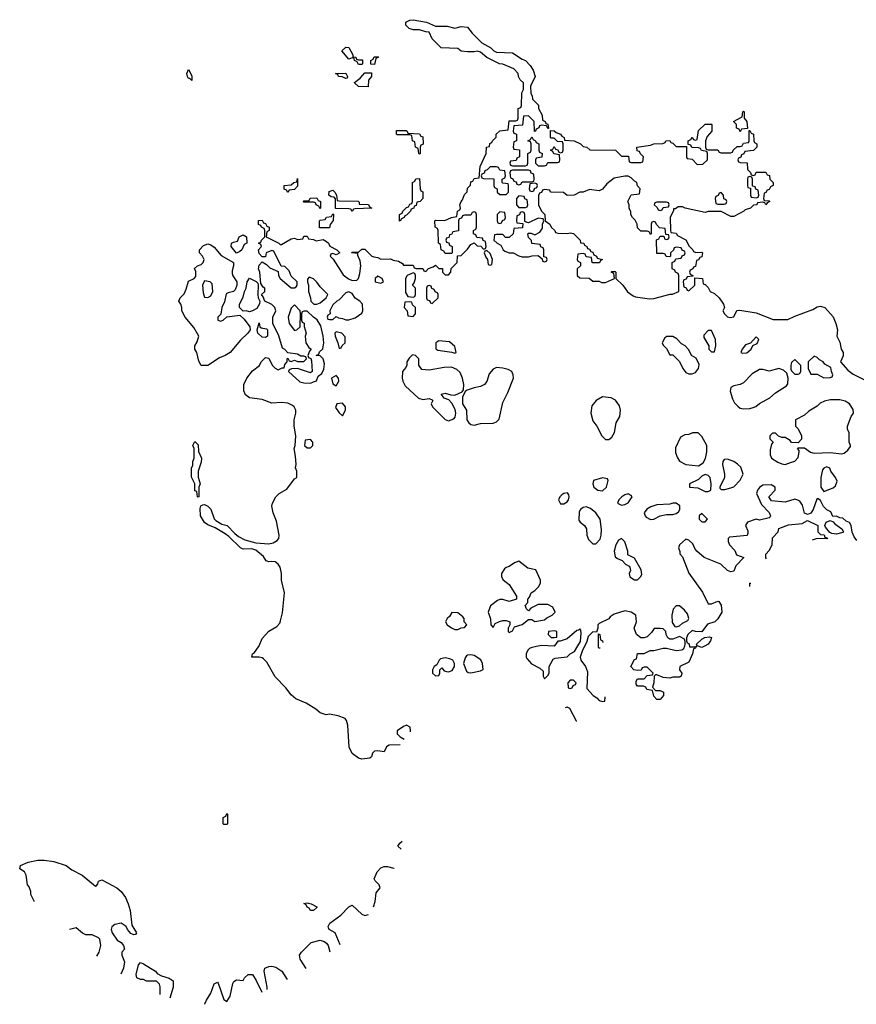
# Model space of a CAD drawing. Header units: inches. Extents: x 1980008 to 2252673, y 74414 to 260562.
# Tile 34 of 228: x 2113518 to 2118733, y 97764 to 103905. Entities that reach past the tile are written whole.
import ezdxf

# ---------------------------------------------------------------- set-up
doc = ezdxf.new("R2010")
doc.units = ezdxf.units.IN
doc.header["$MEASUREMENT"] = 0
doc.layers.add('C1019', color=7, linetype='Continuous')
doc.layers.add('C1110', color=7, linetype='Continuous')

msp = doc.modelspace()

# ---------------------------------------------------------------- linework, layer by layer
at = {"layer": 'C1019', "color": 5, "elevation": 20}
for points in [[(2115888.8, 99382.8), (2115820.7, 99379.3), (2115804.7, 99370), (2115790, 99338), (2115750, 99344), (2115730, 99342), (2115718, 99330), (2115710, 99308), (2115699.9, 99300.1), (2115650, 99292), (2115630, 99298.4), (2115590, 99328), (2115572.7, 99367.3), (2115564.1, 99504.1), (2115554.5, 99534.5), (2115546.2, 99546.2), (2115503.1, 99563.1), (2115450, 99572.7), (2115428, 99570), (2115390, 99582), (2115363.9, 99603.9), (2115302.8, 99642.8), (2115239.3, 99670), (2115210, 99693.2), (2115177.2, 99737.2), (2115110, 99806), (2115058, 99898), (2115038.4, 99918.4), (2115030, 99925.2), (2115010, 99929.3), (2114966, 99930), (2114969, 99950), (2114982, 99958), (2115007.3, 99992.7), (2115010.4, 100000)], [(2116760.8, 100000), (2116710, 99989), (2116696, 99984), (2116686.4, 99973.6), (2116674.8, 99950), (2116674.8, 99930), (2116679.8, 99919.8), (2116707.5, 99887.5), (2116759.8, 99859.8), (2116782, 99842), (2116782, 99810), (2116790, 99794), (2116810, 99814), (2116818, 99830), (2116818, 99870), (2116843.1, 99916.9), (2116856.4, 99923.6), (2116930, 99931.3), (2116949.3, 99950.7), (2116975.5, 99964.5), (2116997.3, 100000)], [(2116851.5, 100000), (2116850, 99998), (2116810, 100000)], [(2117040.6, 100000), (2117026.8, 99973.2), (2117011, 99930), (2117016, 99910), (2117046, 99870), (2117056.9, 99836.9), (2117052.7, 99732.7), (2117092, 99690), (2117114.8, 99674.8), (2117130, 99658), (2117150, 99652), (2117166, 99654), (2117167.6, 99682.7)], [(2117136.3, 99986), (2117130, 99986), (2117126, 99990), (2117126, 100000)], [(2117692.8, 100000), (2117694, 99994), (2117727.3, 99992.7), (2117738, 99998), (2117730, 99986), (2117718, 99982), (2117712, 99950), (2117690, 99898), (2117634, 99870), (2117632, 99850), (2117644.7, 99830), (2117642, 99810), (2117630, 99804), (2117590, 99804), (2117570, 99799), (2117530, 99802), (2117490, 99818), (2117482, 99818), (2117474, 99810), (2117472, 99770), (2117462, 99742), (2117482, 99722), (2117510, 99722), (2117531.6, 99711.6), (2117531.3, 99690), (2117510, 99666), (2117490, 99666), (2117470, 99686), (2117462, 99722), (2117428.4, 99728.4), (2117422, 99742), (2117407.3, 99747.3), (2117370, 99748), (2117360.4, 99760.4), (2117360.4, 99779.6), (2117370, 99794), (2117410, 99794), (2117430, 99814), (2117462, 99818), (2117466, 99830), (2117430, 99866), (2117410, 99866), (2117398, 99862), (2117392.7, 99847.3), (2117370, 99846), (2117346, 99850), (2117328, 99870), (2117350, 99914), (2117362, 99918), (2117368.4, 99951.6), (2117410, 99952), (2117448.9, 99971.2), (2117471.6, 99971.6), (2117530, 99986), (2117550, 99986), (2117610, 99970.8), (2117644.7, 99975.3), (2117657.2, 99982.8), (2117664.3, 100000)], [(2117791.4, 100000), (2117770, 99989.2), (2117741.4, 100000)], [(2116930, 99618), (2116919.2, 99612.6)], [(2116987.8, 99527.9), (2116988, 99530), (2116948.4, 99608.4), (2116930, 99618)], [(2115930, 99504), (2115910, 99497.2), (2115871.3, 99470), (2115871.3, 99450), (2115890, 99431.3), (2115914.5, 99416.9)], [(2115953.2, 99463.2), (2115954, 99470), (2115952.5, 99492.5), (2115930, 99504)], [(2115895, 98732.2), (2115875.3, 98750), (2115888, 98770), (2115902.1, 98780.8)], [(2113607.5, 98404.4), (2113607.3, 98407.3), (2113588.4, 98448.4), (2113587.3, 98467.3), (2113576.4, 98496.4), (2113566, 98510), (2113558, 98570), (2113548, 98590), (2113518, 98610), (2113524, 98630), (2113570, 98650.3), (2113630, 98662.6), (2113670, 98663.7), (2113730, 98655.3), (2113807.3, 98630), (2113843.7, 98603.7), (2113907.7, 98570), (2113990, 98501)], [(2115724.4, 98371.5), (2115734.6, 98405.4), (2115740.4, 98459.6), (2115766, 98490), (2115758, 98510), (2115733.2, 98533.2), (2115727.2, 98547.2), (2115745.4, 98590), (2115770, 98614.9), (2115790, 98624), (2115810, 98624), (2115850, 98613.4), (2115852, 98613.7)], [(2113990, 98501), (2113997.2, 98502.8), (2114005.2, 98514.8), (2114010, 98531.3), (2114030, 98540.4), (2114123, 98490), (2114150, 98468), (2114177, 98430), (2114194.4, 98390), (2114207.3, 98350), (2114218, 98258), (2114246, 98210), (2114239.8, 98200.2), (2114230, 98197.2), (2114210, 98206), (2114189.3, 98230), (2114182, 98250), (2114150, 98269.3), (2114110, 98260.9), (2114093, 98247), (2114087.3, 98230), (2114094, 98210), (2114124.9, 98164.9), (2114151, 98150), (2114166, 98130), (2114171.1, 98108.8), (2114154, 98090), (2114154, 98070), (2114171.3, 98030), (2114166, 97990), (2114148.2, 97952.4)], [(2115514.9, 98134.8), (2115484, 98210), (2115448, 98230), (2115442, 98242), (2115441.2, 98250), (2115452.3, 98270), (2115519.8, 98320.2), (2115570, 98372.2), (2115590, 98382), (2115650, 98326), (2115670, 98318), (2115691.8, 98324.6)], [(2113999.8, 98064.7), (2114014, 98090), (2114024, 98130), (2114018, 98170), (2114010, 98178), (2113970, 98198), (2113930, 98198), (2113910, 98208), (2113870, 98242), (2113828.7, 98231)], [(2115303, 97988.4), (2115265.6, 98045.6), (2115261.2, 98070), (2115274, 98090), (2115335.3, 98150), (2115390, 98164), (2115416.3, 98156.3), (2115430, 98144.7), (2115441, 98130), (2115451.9, 98090.4)], [(2114392.9, 97824.4), (2114392.9, 97872.9), (2114388.9, 97888.8), (2114370, 97908), (2114308.7, 97908.7), (2114290, 97918), (2114270, 97918), (2114248, 97930), (2114244, 97950), (2114259, 98010), (2114270, 98024.7), (2114290, 98017.3), (2114334, 97990), (2114364, 97970), (2114375.2, 97955.2), (2114401.6, 97941.6), (2114450, 97928), (2114475.5, 97910), (2114474, 97870), (2114454.9, 97803)], [(2114672.4, 97764.1), (2114672.9, 97767.1), (2114682, 97790), (2114710, 97834), (2114730, 97892), (2114750, 97902), (2114756, 97896), (2114790, 97794), (2114810, 97782), (2114830, 97814), (2114846, 97894), (2114853.6, 97906.4), (2114870, 97916), (2114910, 97912), (2114919, 97930), (2114942, 97950), (2114970, 97950.4), (2114992.8, 97912.8), (2115026.4, 97839.9)], [(2115061.5, 97856), (2115061.2, 97870), (2115041.2, 97970), (2115045.2, 97990), (2115070, 98000.7), (2115090, 98001), (2115115.3, 97995.3), (2115151.3, 97970), (2115185.6, 97918.1)]]:
    msp.add_lwpolyline(points, dxfattribs=at)
for points in [[(2116170, 99924), (2116141, 99919), (2116132, 99910), (2116118, 99882), (2116102, 99870), (2116092, 99850), (2116092, 99830), (2116110, 99812), (2116130, 99814), (2116138, 99830), (2116138, 99850), (2116150, 99862), (2116164.7, 99844.7), (2116179.6, 99839.6), (2116190, 99838), (2116213.2, 99846.8), (2116228.9, 99871.2), (2116229, 99890), (2116218, 99910), (2116199.3, 99919.3)], [(2116330, 99944), (2116310, 99942), (2116303.5, 99936.5), (2116295.3, 99924.7), (2116284.7, 99890), (2116302.5, 99842.5), (2116314, 99834), (2116330, 99830.7), (2116390, 99844.7), (2116408, 99852), (2116404, 99890), (2116392.9, 99912.9), (2116350, 99939)], [(2116970, 99786), (2116950, 99786), (2116934, 99770), (2116938, 99738), (2116950, 99734), (2116962, 99738), (2116967.3, 99752.7), (2116982, 99758), (2116986, 99770)], [(2114790, 98886), (2114786, 98890), (2114786, 98930), (2114802, 98938), (2114810, 98954), (2114814, 98950), (2114814, 98890), (2114810, 98886)], [(2115330, 98349), (2115323.1, 98363.1), (2115309.2, 98370), (2115304, 98384), (2115290, 98392), (2115310, 98396), (2115334, 98390), (2115370, 98371.3), (2115370, 98368), (2115350, 98349)]]:
    msp.add_lwpolyline(points, close=True, dxfattribs=at)
at = {"layer": 'C1110', "color": 5, "elevation": 20}
for points in [[(2115010.4, 100000), (2115030, 100046), (2115070, 100090.6), (2115120.2, 100119.8), (2115138.9, 100141.1), (2115144.5, 100155.5), (2115155.5, 100204.5), (2115169.4, 100330), (2115149.4, 100409.4), (2115149.3, 100450.7), (2115142.7, 100490), (2115129.6, 100509.6), (2115110, 100522.7), (2115090, 100526.6), (2115070, 100522.9), (2115054, 100530), (2115036.9, 100556.9), (2114990, 100597.2), (2114964.1, 100604.1), (2114910, 100602.9), (2114894, 100610), (2114821.2, 100681.2), (2114798, 100698), (2114736.4, 100736.4), (2114690, 100755.3), (2114670, 100769.2), (2114646, 100810), (2114644, 100856), (2114648, 100872), (2114660.4, 100879.6), (2114670, 100882), (2114690, 100871.3), (2114710, 100851.3), (2114731, 100791), (2114741, 100781), (2114778.8, 100758.8), (2114810.8, 100750), (2114859.8, 100699.8), (2114882, 100682), (2114921.1, 100661.1), (2114990, 100642.8), (2115070, 100636.3), (2115097.5, 100642.5), (2115123.7, 100656.3), (2115134, 100670), (2115136, 100690), (2115118, 100778), (2115097.2, 100830), (2115089.5, 100870), (2115094, 100890), (2115115.3, 100930), (2115135.3, 100950), (2115182.9, 100977.1), (2115230, 101042), (2115246, 101050), (2115246, 101090), (2115238, 101110), (2115242, 101130), (2115238, 101182), (2115229.5, 101230), (2115235.3, 101250), (2115239, 101310), (2115229.6, 101370), (2115229.6, 101409.6), (2115239.3, 101450), (2115239.3, 101470), (2115229.6, 101489.6), (2115219.1, 101499.1), (2115190, 101512.7), (2115150, 101518), (2115090, 101512.3), (2115030, 101535.1), (2114950, 101547), (2114925.8, 101565.8), (2114916, 101590), (2114916, 101630), (2114933.2, 101670), (2114970, 101714.8), (2115012.7, 101747.3), (2115024, 101770), (2115050, 101798), (2115070, 101794), (2115092, 101750), (2115110, 101732), (2115130, 101722), (2115154, 101734), (2115166, 101734), (2115170, 101754), (2115186, 101770), (2115186, 101790), (2115190, 101794), (2115198, 101778), (2115210, 101774), (2115230, 101782), (2115250, 101774), (2115290, 101774), (2115306, 101790), (2115302, 101802), (2115290, 101806), (2115270, 101806), (2115250, 101818), (2115190, 101826), (2115170, 101848), (2115155.3, 101855.3), (2115132.5, 101932.5), (2115095.3, 102010), (2115095.3, 102050), (2115115.3, 102090), (2115108.7, 102110), (2115090, 102128.7), (2115046, 102150), (2115036.4, 102176.4), (2115026, 102190), (2115046, 102210), (2115046, 102230), (2115036.4, 102236.4), (2115020.4, 102260.4), (2115015.3, 102330), (2115006, 102350), (2115010, 102374), (2115030, 102394), (2115056.9, 102376.9), (2115076.9, 102356.9), (2115130, 102334), (2115132, 102310), (2115142, 102290), (2115210, 102232), (2115230, 102232), (2115240.4, 102239.6), (2115248, 102250), (2115248, 102270), (2115210, 102306), (2115198, 102338), (2115170, 102366), (2115147.3, 102367.3), (2115102, 102462), (2115090, 102466), (2115054, 102450), (2115050, 102426), (2115030, 102426), (2115010, 102446), (2115006, 102470), (2115026, 102490), (2115022, 102502), (2115006, 102510), (2115022, 102518), (2115026, 102530), (2115046, 102550), (2115046, 102590), (2115042, 102602), (2115026, 102610), (2115022, 102622), (2115007.3, 102627.3), (2115007.3, 102652.7), (2115030, 102654), (2115038, 102638), (2115050, 102634), (2115058, 102618), (2115074, 102610), (2115074, 102590), (2115058, 102582), (2115054, 102550), (2115134, 102510), (2115142, 102502), (2115150, 102502), (2115210, 102538), (2115230, 102542), (2115250, 102534), (2115282, 102538), (2115290, 102554), (2115310, 102554), (2115318, 102538), (2115350, 102534), (2115365.4, 102525.4), (2115410, 102534), (2115430, 102522), (2115442, 102510), (2115451.3, 102491.3), (2115494, 102470), (2115514, 102450), (2115490, 102438), (2115470, 102446), (2115458, 102442), (2115454, 102430), (2115472, 102412), (2115534.4, 102314.4), (2115567.5, 102287.5), (2115590, 102278), (2115619, 102281), (2115629, 102291), (2115638, 102322), (2115644, 102370), (2115640.4, 102400.4), (2115626, 102434), (2115626, 102446), (2115586, 102450), (2115590, 102454), (2115630, 102454), (2115650, 102474), (2115670, 102474), (2115714, 102430), (2115725.4, 102425.4), (2115750, 102422), (2115770, 102412), (2115830, 102414), (2115845.4, 102405.4), (2115879.6, 102399.6), (2115903.6, 102383.6), (2115910, 102374), (2115970, 102374), (2115978, 102358), (2115990, 102354), (2116030, 102354), (2116038, 102338), (2116050, 102334), (2116067.3, 102352.7), (2116096.4, 102363.6), (2116110, 102374), (2116130, 102354), (2116152.7, 102352.7), (2116154, 102330), (2116170, 102314), (2116190, 102314), (2116206, 102330), (2116207.3, 102352.7), (2116246, 102390), (2116247.3, 102432.7), (2116270, 102434), (2116310, 102474), (2116330, 102502), (2116350, 102514), (2116370, 102494), (2116392.7, 102492.7), (2116410, 102474), (2116422, 102478), (2116426, 102490), (2116422, 102522), (2116407.3, 102527.3), (2116402, 102542), (2116367.3, 102547.3), (2116362, 102562), (2116346, 102570), (2116346, 102590), (2116362, 102598), (2116366, 102610), (2116366, 102690), (2116362, 102702), (2116350, 102706), (2116338, 102702), (2116330, 102686), (2116290, 102686), (2116278, 102682), (2116272.7, 102667.3), (2116258, 102662), (2116254, 102650), (2116252.7, 102587.3), (2116218, 102582), (2116210, 102566), (2116198, 102562), (2116192.7, 102547.3), (2116178, 102542), (2116174, 102530), (2116178, 102518), (2116192.7, 102512.7), (2116198, 102498), (2116214, 102490), (2116214, 102450), (2116210, 102446), (2116170, 102446), (2116162, 102462), (2116146, 102470), (2116142, 102502), (2116128, 102510), (2116126, 102590), (2116122, 102602), (2116108, 102610), (2116106, 102650), (2116110, 102654), (2116167.3, 102652.7), (2116210, 102672), (2116242, 102678), (2116248, 102710), (2116262, 102718), (2116266, 102730), (2116262, 102750), (2116269, 102770), (2116279, 102781), (2116290, 102814), (2116308, 102832), (2116310, 102854), (2116327.3, 102872.7), (2116330, 102894), (2116342, 102898), (2116350, 102914), (2116382, 102918), (2116389, 102990), (2116426, 103070), (2116428, 103110), (2116446, 103114), (2116448.4, 103131.6), (2116462, 103138), (2116466, 103150), (2116487.3, 103172.7), (2116488, 103190), (2116510, 103212), (2116562, 103218), (2116570, 103274), (2116610, 103274), (2116622, 103278), (2116626, 103290), (2116626, 103350), (2116642, 103358), (2116646, 103370), (2116648.7, 103448.7), (2116658, 103470), (2116658, 103510), (2116638, 103530), (2116628, 103550), (2116626, 103570), (2116598, 103598), (2116530, 103628), (2116509.1, 103629.1), (2116430, 103668.7), (2116390, 103702), (2116370, 103708.7), (2116350, 103704), (2116310, 103704), (2116270, 103709), (2116250, 103726), (2116146, 103730), (2116090, 103786), (2116070, 103826), (2116050, 103828), (2116010, 103842), (2115970, 103842), (2115946, 103850), (2115926, 103870), (2115926, 103890), (2115950, 103902), (2115970, 103904.7), (2116054, 103890), (2116110, 103864.7), (2116183.6, 103863.6), (2116230, 103852), (2116270, 103862), (2116310, 103858), (2116339.6, 103819.6), (2116399.6, 103759.6), (2116454, 103730), (2116474, 103710), (2116490, 103702), (2116590, 103698), (2116650, 103658), (2116672, 103650), (2116699.8, 103619.8), (2116718, 103590), (2116732, 103550), (2116702, 103490), (2116703.6, 103443.6), (2116712, 103430), (2116714, 103410), (2116751.6, 103371.6), (2116752, 103350), (2116774, 103310), (2116778, 103278), (2116794, 103270), (2116798, 103258), (2116810, 103254), (2116814, 103226), (2116810, 103226), (2116802, 103242), (2116770, 103246), (2116758, 103242), (2116754, 103230), (2116738, 103222), (2116734, 103210), (2116727.3, 103207.3), (2116726, 103270), (2116690, 103306), (2116658, 103302), (2116652.7, 103247.3), (2116598, 103242), (2116594, 103210), (2116598, 103198), (2116614, 103190), (2116614, 103150), (2116598, 103142), (2116594, 103110), (2116598, 103098), (2116632.7, 103092.7), (2116634, 103050), (2116618, 103042), (2116612.7, 103027.3), (2116578, 103022), (2116574, 103010), (2116578, 102998), (2116590, 102994), (2116670, 102994), (2116682, 102998), (2116686, 103010), (2116686, 103070), (2116702, 103078), (2116706, 103090), (2116706, 103130), (2116702, 103142), (2116686, 103150), (2116702, 103158), (2116710, 103174), (2116718, 103158), (2116734, 103150), (2116738, 103138), (2116754, 103130), (2116754, 103090), (2116758, 103078), (2116774, 103070), (2116772.7, 103047.3), (2116738, 103042), (2116734, 103030), (2116734, 103010), (2116750, 102994), (2116790, 102994), (2116802, 102998), (2116810, 103014), (2116870, 103014), (2116882, 103018), (2116886, 103030), (2116882, 103062), (2116847.3, 103067.3), (2116842, 103082), (2116826, 103090), (2116842, 103098), (2116850, 103114), (2116858, 103098), (2116872.7, 103092.7), (2116878, 103078), (2116890, 103074), (2116902, 103078), (2116906, 103090), (2116906, 103130), (2116902, 103142), (2116870, 103146), (2116850, 103166), (2116830, 103166), (2116826, 103170), (2116826, 103214), (2116850, 103212), (2116862, 103202), (2116890, 103191.3), (2116898, 103178), (2116912, 103170), (2116914, 103154), (2116974, 103150), (2117014, 103130), (2117030, 103114), (2117054, 103110), (2117072.7, 103092.7), (2117231.6, 103091.6), (2117270, 103054), (2117312.7, 103052.7), (2117318, 103018), (2117330, 103014), (2117390, 103014), (2117402, 103018), (2117406, 103050), (2117387.3, 103067.3), (2117382, 103082), (2117367.3, 103087.3), (2117366, 103110), (2117450, 103122), (2117470, 103131), (2117527.3, 103132.7), (2117542, 103138), (2117546, 103150), (2117570, 103152), (2117578, 103138), (2117590, 103134), (2117610, 103114), (2117674, 103114), (2117674, 103050), (2117678, 103038), (2117710, 103034), (2117742, 103002), (2117776.4, 103003.6), (2117806, 103030), (2117806, 103070), (2117802, 103082), (2117768.4, 103088.4), (2117762, 103102), (2117750, 103106), (2117707.3, 103107.3), (2117702, 103122), (2117686, 103126), (2117686, 103150), (2117702, 103158), (2117710, 103172), (2117718, 103158), (2117730, 103154), (2117742, 103158), (2117750, 103214), (2117790, 103254), (2117830, 103254), (2117832, 103250), (2117832, 103210), (2117803.6, 103176.4), (2117794, 103150), (2117794, 103110), (2117798, 103098), (2117810, 103094), (2117870, 103094), (2117878, 103078), (2117890, 103074), (2117950, 103074), (2117962, 103078), (2117966, 103090), (2117990, 103114), (2118010, 103114), (2118022, 103118), (2118030, 103134), (2118062, 103138), (2118066, 103150), (2118066, 103214), (2118070, 103214), (2118078, 103198), (2118092, 103190), (2118094, 103150), (2118098, 103138), (2118114, 103130), (2118114, 103110), (2118091.6, 103088.4), (2118038, 103082), (2118032.7, 103067.3), (2118018, 103062), (2118012.7, 103047.3), (2117998, 103042), (2117994, 103030), (2117998, 103018), (2118010, 103014), (2118052.7, 103012.7), (2118054, 102970), (2118072.7, 102952.7), (2118078, 102938), (2118090, 102934), (2118102, 102938), (2118110, 102954), (2118170, 102954), (2118178, 102938), (2118192.7, 102932.7), (2118194, 102910), (2118214, 102890), (2118214, 102870), (2118198, 102862), (2118190, 102846), (2118178, 102842), (2118170, 102826), (2118158, 102822), (2118154, 102790), (2118158, 102778), (2118190, 102774), (2118194, 102770), (2118178, 102762), (2118170, 102749.2), (2118162, 102762), (2118150, 102766), (2118118, 102762), (2118114, 102750), (2118092, 102748), (2118074, 102730), (2118041, 102719), (2118032, 102710), (2117970, 102678), (2117950, 102678), (2117890, 102708), (2117810, 102708), (2117790, 102702), (2117666, 102730), (2117650, 102738), (2117622, 102738), (2117606, 102726), (2117594, 102726), (2117594, 102714), (2117572, 102670), (2117574, 102590), (2117578, 102578), (2117610, 102574), (2117618, 102558), (2117670, 102531), (2117691.3, 102491.3), (2117714, 102470), (2117718, 102458), (2117732.7, 102452.7), (2117770, 102454), (2117774, 102450), (2117770, 102426), (2117758, 102422), (2117750, 102406), (2117738, 102402), (2117730, 102366), (2117718, 102362), (2117714, 102350), (2117698, 102342), (2117694, 102330), (2117698, 102318), (2117714, 102310), (2117714, 102306), (2117678, 102302), (2117672.7, 102287.3), (2117658, 102282), (2117654, 102270), (2117658, 102238), (2117672.7, 102232.7), (2117678, 102218), (2117690, 102214), (2117726, 102250), (2117726, 102294), (2117774, 102290), (2117778, 102258), (2117790, 102254), (2117810, 102234), (2117822, 102210), (2117850, 102198), (2117878.8, 102170), (2117904.7, 102130), (2117912, 102110), (2117902, 102090), (2117911.3, 102070), (2117930, 102051.3), (2117946.4, 102046.4), (2117970, 102052), (2117989.3, 102090.7), (2118006.3, 102093.7), (2118110, 102076.3), (2118215.9, 102035.9), (2118306, 102034), (2118350, 102056.3), (2118462, 102098), (2118490, 102114.8), (2118510, 102118.8), (2118538, 102110), (2118590, 102051.3), (2118606, 102010), (2118616, 101970), (2118612, 101930), (2118630, 101894), (2118638, 101850), (2118650.8, 101830), (2118650.9, 101809.1), (2118634, 101770), (2118679.8, 101719.8), (2118713.4, 101693.4), (2118779.8, 101659.8)], [(2118736.4, 100656.4), (2118720.4, 100680.4), (2118708.4, 100708.4), (2118702, 100750), (2118690, 100768), (2118670, 100778), (2118650, 100795.3), (2118630, 100798), (2118610, 100808), (2118587.3, 100807.3), (2118574.6, 100834.6), (2118550, 100848.7), (2118529.2, 100869.2), (2118510, 100906), (2118496.4, 100916.4), (2118490, 100918), (2118486.4, 100913.6), (2118464.7, 100850), (2118450, 100828), (2118430, 100818), (2118410, 100828), (2118397.2, 100877.2), (2118382, 100902), (2118369.1, 100909.1), (2118350, 100914), (2118290, 100895.3), (2118204, 100904), (2118188, 100930), (2118228, 100970), (2118228, 100990), (2118203.1, 101003.1), (2118150, 101002), (2118130, 100988), (2118118, 100970), (2118112, 100950), (2118142, 100882), (2118190.9, 100830.9), (2118198, 100810), (2118196, 100804), (2118190, 100798), (2118130, 100784), (2118110, 100788.7), (2118054, 100770), (2118042, 100750), (2118056.9, 100716.9), (2118058, 100702), (2118052.7, 100687.3), (2117942, 100678), (2117934, 100670), (2117934, 100650), (2117942, 100630), (2117975.3, 100595.3), (2117987.3, 100567.3), (2118032, 100550), (2117981.4, 100498.6), (2117970, 100466), (2117950, 100462), (2117930, 100469.2), (2117889, 100509), (2117784, 100550), (2117739, 100590), (2117726, 100606), (2117715.1, 100635.1), (2117690, 100659), (2117670, 100664), (2117631.3, 100630), (2117624.7, 100610), (2117632.7, 100587.3), (2117632.7, 100572.7), (2117650, 100554), (2117690, 100452), (2117775.3, 100335.3), (2117810, 100262), (2117830, 100262), (2117870, 100278), (2117875.3, 100275.3), (2117890, 100254), (2117894.8, 100210), (2117870, 100168.7), (2117850.7, 100149.3), (2117805.4, 100134.6), (2117770, 100088), (2117730, 100088.7), (2117710, 100095.3), (2117682, 100070), (2117674, 100050), (2117674, 100030), (2117678, 100018), (2117690, 100014), (2117692.8, 100000)], [(2118172.9, 100542.4), (2118169.1, 100549.1), (2118169.1, 100570.9), (2118190, 100594), (2118208, 100630), (2118210, 100674), (2118246, 100710), (2118250, 100732), (2118310, 100754.8), (2118396.4, 100763.6), (2118430, 100782), (2118494, 100750), (2118494, 100710), (2118510, 100694), (2118532.7, 100692.7), (2118538, 100678), (2118552.7, 100672.7), (2118550, 100666)], [(2118550, 100666), (2118490, 100668.7), (2118458.4, 100659.4)], [(2118069.7, 100370.8), (2118068.7, 100390), (2118075.3, 100390.7)], [(2117664.3, 100000), (2117667.3, 100007.3), (2117667.3, 100027.3), (2117662, 100042), (2117630, 100058), (2117590, 100042), (2117570, 100042), (2117558, 100050), (2117548, 100070), (2117546, 100090), (2117530, 100106), (2117510, 100108), (2117472.7, 100107.3), (2117456.9, 100083.1), (2117430, 100055.3), (2117410, 100048.7), (2117389.3, 100049.3), (2117362, 100070), (2117348, 100110), (2117362, 100150), (2117358, 100190), (2117329.1, 100209.1), (2117290, 100218), (2117223.6, 100196.4), (2117199.6, 100180.4), (2117190, 100168), (2117130, 100138), (2117122, 100130), (2117122, 100110), (2117114, 100086), (2117090, 100088), (2117062, 100058), (2117054, 100026), (2117040.6, 100000)], [(2116997.3, 100000), (2117013.6, 100026.4), (2117019, 100079), (2117016.4, 100096.4), (2117010, 100106), (2117002, 100098), (2116990, 100095.3), (2116930, 100044), (2116888, 100028), (2116872, 100028), (2116851.5, 100000)], [(2117126, 100000), (2117126, 100074), (2117134, 100070), (2117138, 100038), (2117151.6, 100031.6), (2117152.1, 100021.5)], [(2117741.4, 100000), (2117740.4, 100000.4), (2117738, 100010), (2117770, 100042), (2117788.4, 100051.6), (2117816, 100056), (2117831.1, 100051.2), (2117824.7, 100030), (2117810.4, 100009.6), (2117791.4, 100000)], [(2116810, 100000), (2116770, 100002), (2116760.8, 100000)]]:
    msp.add_lwpolyline(points, dxfattribs=at)
for points in [[(2115630, 103654), (2115654, 103654), (2115654, 103630), (2115650, 103626), (2115630, 103626), (2115622, 103642), (2115606, 103650), (2115602, 103662), (2115590, 103666), (2115570, 103658), (2115526, 103710), (2115550, 103734), (2115570, 103732), (2115594, 103686), (2115594, 103674), (2115614, 103670), (2115618, 103658)], [(2115730, 103626), (2115707.3, 103627.3), (2115706, 103650), (2115722, 103658), (2115727.3, 103672.7), (2115750, 103674), (2115754, 103670), (2115738, 103662)], [(2114590, 103526), (2114578, 103538), (2114570, 103538), (2114564, 103550), (2114559, 103570), (2114570, 103594), (2114590, 103554)], [(2115550, 103538), (2115527.3, 103547.3), (2115506, 103550), (2115502, 103562), (2115486, 103570), (2115550, 103572), (2115562, 103550), (2115559.6, 103540.4)], [(2115690, 103486), (2115630, 103488), (2115606, 103510), (2115606, 103514), (2115640.4, 103539.6), (2115670, 103574), (2115710, 103574), (2115712, 103570), (2115712, 103550), (2115692.7, 103527.3)], [(2118010, 103206), (2118002, 103222), (2117987.3, 103227.3), (2117986, 103250), (2117968, 103270), (2118022, 103298), (2118026, 103330), (2118030, 103334), (2118034, 103330), (2118034, 103290), (2118051.3, 103270), (2118054, 103226), (2118018, 103222)], [(2116010, 103066), (2116006, 103070), (2116002, 103102), (2115986, 103110), (2115982, 103142), (2115966, 103150), (2115962, 103182), (2115950, 103186), (2115870, 103186), (2115866, 103190), (2115867.3, 103212.7), (2115927.3, 103212.7), (2115934, 103210), (2115938, 103198), (2116010, 103192), (2116018, 103178), (2116030, 103174), (2116032.7, 103132.7), (2116030, 103126), (2116018, 103122), (2116014, 103110), (2116014, 103070)], [(2116490, 102986), (2116450, 102986), (2116432.7, 102967.3), (2116418, 102962), (2116412.7, 102947.3), (2116398, 102942), (2116394, 102930), (2116398, 102918), (2116410, 102914), (2116472.7, 102912.7), (2116474, 102870), (2116478, 102858), (2116494, 102850), (2116494, 102830), (2116510, 102814), (2116550, 102814), (2116566, 102830), (2116566, 102870), (2116562, 102882), (2116530, 102886), (2116526, 102890), (2116526, 102910), (2116542, 102918), (2116546, 102930), (2116542, 102962), (2116510, 102966), (2116502, 102982)], [(2116690, 102966), (2116590, 102966), (2116578, 102962), (2116574, 102950), (2116578, 102918), (2116592.7, 102912.7), (2116598, 102898), (2116612.7, 102892.7), (2116618, 102878), (2116630, 102874), (2116642, 102878), (2116650, 102894), (2116710, 102894), (2116722, 102898), (2116726, 102910), (2116722, 102942), (2116707.3, 102947.3), (2116702, 102962)], [(2117310, 102928), (2117290, 102928), (2117223.6, 102916.4), (2117178, 102882), (2117150, 102848), (2117130, 102838), (2117070, 102846), (2117030, 102828.7), (2117010, 102828), (2116974, 102810), (2116930, 102809), (2116907.3, 102827.3), (2116831.6, 102828.4), (2116826, 102830), (2116822, 102842), (2116790, 102846), (2116778, 102842), (2116770, 102826), (2116758, 102822), (2116752.7, 102807.3), (2116752, 102750), (2116771.1, 102711.2), (2116791.3, 102690), (2116794, 102650), (2116822, 102630), (2116831.6, 102611.6), (2116854, 102590), (2116858, 102578), (2116872.7, 102572.7), (2116932, 102572), (2116950, 102576), (2116970, 102570.8), (2117012, 102530), (2117014, 102514), (2117034, 102510), (2117038, 102498), (2117054, 102490), (2117058, 102478), (2117070, 102474), (2117078, 102458), (2117090, 102454), (2117098, 102438), (2117114, 102430), (2117118, 102418), (2117152, 102410), (2117138, 102402), (2117131.6, 102388.4), (2117090, 102388), (2117086, 102390), (2117082, 102422), (2117050, 102426), (2117042, 102442), (2117030, 102446), (2116998, 102442), (2116994, 102410), (2116998, 102398), (2117014, 102390), (2117014, 102370), (2116994, 102350), (2116994, 102310), (2117010, 102294), (2117067.3, 102292.7), (2117090, 102274), (2117130, 102274), (2117145.4, 102265.4), (2117170, 102264.7), (2117226, 102290), (2117222, 102322), (2117206, 102330), (2117210, 102334), (2117230, 102334), (2117234, 102330), (2117234, 102290), (2117278, 102250), (2117307.7, 102207.7), (2117341.6, 102181.6), (2117355.9, 102175.9), (2117443.5, 102163.5), (2117470, 102166.8), (2117572.7, 102192.7), (2117587.3, 102192.7), (2117626, 102210), (2117626, 102310), (2117622, 102322), (2117606, 102330), (2117602, 102342), (2117586, 102350), (2117586, 102390), (2117602, 102398), (2117607.3, 102412.7), (2117642, 102418), (2117647.3, 102432.7), (2117662, 102438), (2117666, 102450), (2117662, 102462), (2117647.3, 102467.3), (2117642, 102482), (2117610, 102486), (2117598, 102482), (2117592.7, 102467.3), (2117574, 102450), (2117574, 102430), (2117570, 102426), (2117547.3, 102427.3), (2117542, 102442), (2117530, 102446), (2117490, 102446), (2117487.3, 102532.7), (2117502, 102538), (2117510, 102554), (2117534, 102554), (2117538, 102538), (2117550, 102534), (2117562, 102538), (2117566, 102550), (2117562, 102562), (2117546, 102566), (2117542, 102602), (2117507.3, 102607.3), (2117487.3, 102627.3), (2117482, 102642), (2117470, 102646), (2117458, 102642), (2117454, 102630), (2117454, 102570), (2117450, 102566), (2117442, 102582), (2117430, 102586), (2117390, 102586), (2117370, 102606), (2117368, 102630), (2117355.3, 102655.3), (2117338, 102670), (2117328, 102690), (2117327.3, 102707.3), (2117318, 102730), (2117318, 102750), (2117308, 102770), (2117330, 102812), (2117382, 102818), (2117386, 102850), (2117368.4, 102868.4), (2117366, 102890), (2117350, 102898), (2117330, 102918)], [(2118070, 102926), (2118058, 102922), (2118054, 102910), (2118054, 102870), (2118058, 102858), (2118074, 102854), (2118074, 102810), (2118078, 102798), (2118110, 102794), (2118122, 102798), (2118126, 102810), (2118122, 102842), (2118107.3, 102847.3), (2118102, 102862), (2118086, 102866), (2118086, 102910), (2118082, 102922)], [(2115190, 102826), (2115182, 102842), (2115167.3, 102847.3), (2115166, 102870), (2115210, 102874), (2115226, 102890), (2115246, 102894), (2115250, 102914), (2115250, 102866), (2115230, 102846), (2115198, 102842)], [(2115890, 102648), (2115886, 102650), (2115886, 102690), (2115902, 102698), (2115906, 102710), (2115930, 102734), (2115942, 102738), (2115950, 102754), (2115962, 102758), (2115966, 102770), (2115966, 102890), (2115982, 102898), (2115987.3, 102912.7), (2116010, 102914), (2116014, 102850), (2116018, 102838), (2116031.6, 102831.6), (2116032, 102790), (2116014, 102770), (2115994, 102766), (2115990, 102746), (2115978, 102742), (2115974, 102730), (2115958, 102722), (2115954, 102710), (2115930, 102686), (2115918, 102682), (2115914, 102670), (2115898, 102662)], [(2116730, 102886), (2116698, 102882), (2116694, 102850), (2116698, 102838), (2116710, 102834), (2116722, 102838), (2116727.3, 102852.7), (2116742, 102858), (2116746, 102870), (2116742, 102882)], [(2115390, 102726), (2115382, 102742), (2115366, 102750), (2115362, 102762), (2115350, 102766), (2115290, 102766), (2115286, 102770), (2115290, 102774), (2115322, 102778), (2115328.4, 102791.6), (2115370, 102794), (2115378, 102778), (2115394, 102770), (2115394, 102730)], [(2115590, 102708), (2115582, 102722), (2115570, 102726), (2115487.3, 102727.3), (2115487.3, 102787.3), (2115478, 102798), (2115460.4, 102800.4), (2115446, 102810), (2115447.3, 102832.7), (2115470, 102842), (2115482, 102830), (2115492, 102810), (2115498, 102778), (2115510, 102774), (2115627.3, 102772.7), (2115634, 102766), (2115634, 102754), (2115691.6, 102751.6), (2115698, 102738), (2115714, 102730), (2115610, 102726), (2115598, 102722)], [(2116630, 102806), (2116614, 102790), (2116614, 102750), (2116630, 102734), (2116670, 102734), (2116682, 102738), (2116686, 102750), (2116682, 102782), (2116667.3, 102787.3), (2116662, 102802)], [(2117890, 102826), (2117878, 102822), (2117872.7, 102807.3), (2117858, 102802), (2117854, 102790), (2117858, 102758), (2117870, 102754), (2117910, 102754), (2117922, 102758), (2117926, 102770), (2117922, 102782), (2117907.3, 102787.3), (2117906, 102810)], [(2117550, 102766), (2117490, 102766), (2117478, 102762), (2117474, 102750), (2117492.7, 102732.7), (2117498, 102718), (2117510, 102714), (2117522, 102718), (2117530, 102734), (2117562, 102738), (2117566, 102750), (2117562, 102762)], [(2115450, 102606), (2115387.3, 102607.3), (2115386, 102650), (2115390, 102654), (2115422, 102658), (2115430, 102674), (2115462, 102678), (2115470, 102694), (2115474, 102690), (2115472.7, 102652.7), (2115452.7, 102627.3)], [(2116650, 102706), (2116638, 102702), (2116632.7, 102687.3), (2116618, 102682), (2116614, 102650), (2116618, 102638), (2116654, 102634), (2116652.7, 102607.3), (2116598, 102602), (2116594, 102570), (2116570, 102546), (2116547.3, 102547.3), (2116530, 102566), (2116490, 102566), (2116478, 102562), (2116474, 102530), (2116494, 102510), (2116518, 102498), (2116532, 102470), (2116542, 102462), (2116570, 102451.3), (2116594, 102450), (2116630, 102431), (2116650, 102426), (2116690, 102424.7), (2116712.7, 102432.7), (2116750, 102434), (2116774, 102414), (2116778, 102398), (2116790, 102394), (2116802, 102398), (2116806, 102410), (2116802, 102422), (2116786, 102426), (2116786, 102470), (2116782, 102482), (2116767.3, 102487.3), (2116762, 102502), (2116710, 102508), (2116708, 102528), (2116690, 102546), (2116686, 102570), (2116690, 102574), (2116707.3, 102572.7), (2116730, 102562), (2116760.4, 102579.6), (2116776.4, 102603.6), (2116778, 102630), (2116786, 102650), (2116782, 102662), (2116750, 102666), (2116690, 102638), (2116680.4, 102640.4), (2116666, 102646), (2116666, 102690), (2116662, 102702)], [(2116510, 102706), (2116494, 102690), (2116494, 102650), (2116498, 102638), (2116510, 102634), (2116522, 102638), (2116527.3, 102652.7), (2116542, 102658), (2116546, 102670), (2116542, 102702)], [(2114870, 102448.7), (2114835.3, 102490), (2114838, 102510), (2114850, 102518), (2114876.4, 102523.6), (2114886, 102550), (2114910, 102562), (2114932, 102550), (2114934, 102510), (2114918, 102502), (2114902, 102470), (2114890, 102458)], [(2114770, 102024.7), (2114786, 102030), (2114808.4, 102051.6), (2114890, 102062), (2114917.3, 102037.3), (2114952, 101990), (2114954, 101970), (2114941, 101950), (2114894.4, 101905.6), (2114830.8, 101830), (2114798, 101810), (2114763.8, 101796.2), (2114690, 101748), (2114650, 101748), (2114634.6, 101774.6), (2114622, 101830), (2114609, 101850), (2114609, 101870), (2114625.2, 101894.8), (2114634, 101930), (2114604.5, 101984.5), (2114549.3, 102050), (2114529, 102090), (2114528.7, 102110), (2114522, 102130), (2114509.2, 102150), (2114518, 102170), (2114544, 102196), (2114556.4, 102223.6), (2114570, 102274), (2114606, 102290), (2114616.4, 102303.6), (2114615.3, 102335.3), (2114607.3, 102352.7), (2114626, 102370), (2114650, 102378), (2114662, 102390), (2114668.7, 102410), (2114658, 102430), (2114638, 102450), (2114638, 102470), (2114663.2, 102496.8), (2114690, 102506), (2114710, 102501), (2114730, 102486), (2114774.4, 102434.4), (2114851, 102391), (2114851.3, 102370), (2114842, 102338), (2114842, 102322), (2114846.4, 102306.4), (2114871.3, 102270), (2114871.3, 102250), (2114861, 102219), (2114850, 102208.7), (2114818, 102202), (2114806, 102194), (2114794, 102146), (2114778, 102110), (2114772, 102068), (2114754, 102050), (2114754, 102030)], [(2116430, 102466), (2116418, 102462), (2116414, 102450), (2116423.6, 102423.6), (2116434, 102410), (2116438, 102378), (2116450, 102374), (2116462, 102378), (2116466, 102410), (2116450, 102446)], [(2115750, 102306), (2115734, 102290), (2115734, 102270), (2115770, 102262), (2115786, 102270), (2115778, 102290)], [(2115970, 102326), (2115934, 102310), (2115922, 102290), (2115923.6, 102203.6), (2115938, 102178), (2115970, 102174), (2115982, 102178), (2115986, 102190), (2115986, 102230), (2115966, 102250), (2115976.4, 102263.6), (2115986, 102290), (2115986, 102310), (2115982, 102322)], [(2114670, 102275.3), (2114658, 102250), (2114662, 102202), (2114670, 102174), (2114690, 102172), (2114710, 102182), (2114722, 102210), (2114717.2, 102257.2), (2114706, 102270)], [(2114950, 102082), (2114930, 102088), (2114910, 102086), (2114888, 102110), (2114888, 102130), (2114910, 102174), (2114919, 102210), (2114929, 102230), (2114935.3, 102270), (2114950, 102292), (2114992, 102272), (2115002, 102262), (2115004.7, 102250), (2115002, 102190), (2115004.7, 102170), (2115014, 102150), (2115012, 102132), (2114995.9, 102104.1), (2114970, 102088.7)], [(2115322, 102298), (2115312.7, 102287.3), (2115312, 102270), (2115318, 102250), (2115318, 102210), (2115331.3, 102170), (2115332, 102150), (2115351.3, 102131.3), (2115370, 102131), (2115390, 102138), (2115428, 102170), (2115438, 102190), (2115390, 102238), (2115370, 102268), (2115350, 102288)], [(2116070, 102246), (2116058, 102242), (2116054, 102230), (2116054, 102170), (2116058, 102158), (2116072.7, 102152.7), (2116078, 102138), (2116090, 102134), (2116126, 102170), (2116126, 102190), (2116122, 102202), (2116107.3, 102207.3), (2116102, 102222), (2116087.3, 102227.3), (2116082, 102242)], [(2115570, 102208), (2115550, 102202), (2115510, 102158), (2115494, 102150), (2115470, 102126), (2115452, 102090), (2115454, 102070), (2115438, 102062), (2115434, 102050), (2115438, 102038), (2115450, 102034), (2115470, 102034), (2115490, 102054), (2115504.7, 102044.7), (2115530, 102042), (2115550, 102032), (2115570, 102032), (2115610, 102046), (2115650, 102074), (2115658, 102090), (2115655.3, 102130), (2115638, 102150), (2115608.9, 102168.8), (2115590, 102198)], [(2115230, 102126), (2115210, 102106), (2115191.3, 102050), (2115198, 102010), (2115230, 101966), (2115246, 101970), (2115266, 101990), (2115268, 102070), (2115266, 102090)], [(2115950, 102146), (2115918, 102142), (2115914, 102110), (2115934, 102090), (2115938, 102058), (2115970, 102054), (2115986, 102070), (2115986, 102110), (2115967.3, 102127.3), (2115962, 102142)], [(2115310, 102086), (2115290, 102086), (2115278, 102082), (2115274, 102070), (2115274, 102030), (2115278, 102018), (2115291.3, 102011.3), (2115291.6, 101991.6), (2115304.7, 101950), (2115298, 101930), (2115302, 101890), (2115319.6, 101859.6), (2115334, 101850), (2115323.6, 101836.4), (2115314, 101810), (2115318, 101798), (2115332.7, 101792.7), (2115338, 101778), (2115342, 101710), (2115330, 101702), (2115250, 101728.7), (2115212.7, 101727.3), (2115198, 101722), (2115194, 101710), (2115265.2, 101645.2), (2115290, 101639.1), (2115330, 101638.8), (2115350, 101646), (2115368.4, 101651.6), (2115378, 101682), (2115402, 101698), (2115414.6, 101725.4), (2115419, 101759), (2115408.9, 101788.8), (2115390, 101808), (2115366, 101810), (2115382, 101818), (2115387.3, 101832.7), (2115408, 101852), (2115413.2, 101890), (2115409, 101930), (2115394.6, 101994.6), (2115373.2, 102033.2), (2115349, 102049)], [(2115050, 101922), (2115030, 101924), (2115002, 101950), (2114998, 101970), (2115010, 102014), (2115014, 101990), (2115023.6, 101983.6), (2115056, 101976), (2115062, 101970), (2115063.6, 101936.4), (2115062, 101930)], [(2115490, 101958), (2115482, 101950), (2115484.7, 101930), (2115502, 101890), (2115510, 101854), (2115522, 101858), (2115527.3, 101872.7), (2115546, 101890), (2115547.3, 101927.3), (2115526, 101950)], [(2117830, 101966), (2117810, 101966), (2117783.6, 101936.4), (2117783.6, 101923.6), (2117814, 101870), (2117814, 101850), (2117830, 101834), (2117850, 101834), (2117858, 101870), (2117855.3, 101910)], [(2116130, 101902), (2116112, 101890), (2116112, 101852), (2116123.6, 101843.6), (2116212, 101832), (2116230, 101824.7), (2116238, 101830), (2116230, 101866), (2116196.5, 101896.5)], [(2117551.6, 101928.4), (2117539.6, 101920.4), (2117522, 101890), (2117530, 101874), (2117550, 101854), (2117570, 101814), (2117590, 101814), (2117630, 101774), (2117651.3, 101730), (2117670, 101704.7), (2117690, 101696), (2117710, 101696), (2117730, 101704.7), (2117748.7, 101730), (2117754.6, 101754.6), (2117734.6, 101794.6), (2117706, 101810), (2117690, 101846), (2117666, 101870), (2117643.1, 101883.1), (2117614.6, 101914.6), (2117590, 101928)], [(2118110, 101926), (2118072.7, 101887.3), (2118043.5, 101876.5), (2118022, 101850), (2118014, 101830), (2118024.7, 101824.7), (2118050, 101826), (2118078, 101850), (2118087.3, 101872.7), (2118115.3, 101884.7), (2118126, 101910)], [(2115966.4, 101813.6), (2115946.4, 101793.6), (2115932, 101770), (2115932, 101750), (2115925.4, 101734.6), (2115904.7, 101710), (2115902.8, 101670), (2115906.8, 101650), (2115921.6, 101621.6), (2116004.9, 101544.9), (2116030, 101536), (2116070, 101542), (2116090, 101534), (2116094, 101530), (2116082, 101510), (2116092, 101490), (2116170, 101411.3), (2116190, 101402), (2116224, 101416), (2116233.2, 101426.8), (2116236, 101450), (2116232.7, 101472.7), (2116212.7, 101512.7), (2116194, 101534), (2116164.7, 101544.7), (2116146, 101570), (2116170, 101576), (2116204.7, 101564.7), (2116230, 101562.8), (2116275.3, 101584.7), (2116284, 101596), (2116286.6, 101630), (2116279.3, 101670), (2116263.7, 101703.7), (2116243.7, 101723.7), (2116210, 101737.2), (2116163.5, 101736.5), (2116070, 101719), (2116024, 101724), (2116006, 101750), (2116006, 101790), (2115986, 101810)], [(2118350, 101786), (2118330, 101766), (2118324.7, 101750), (2118325.4, 101725.4), (2118330, 101714), (2118350, 101694), (2118370, 101694), (2118382, 101698), (2118387.3, 101712.7), (2118387.3, 101747.3)], [(2118470, 101806), (2118434, 101770), (2118434, 101730), (2118450, 101694), (2118490, 101694), (2118530, 101672), (2118570, 101674), (2118582, 101678), (2118586, 101690), (2118578, 101710), (2118575.3, 101735.3), (2118536.4, 101756.4), (2118526, 101770), (2118503.1, 101783.1), (2118490, 101798)], [(2116490, 101735.1), (2116470, 101726), (2116443.8, 101696.2), (2116430, 101648.7), (2116416, 101630), (2116390, 101617.2), (2116350, 101609.4), (2116306.4, 101593.6), (2116294.8, 101585.2), (2116278.8, 101550), (2116278.8, 101510), (2116304, 101470), (2116306, 101410), (2116318, 101390), (2116330, 101381), (2116350, 101376), (2116390, 101387.3), (2116470, 101387.7), (2116490, 101396.3), (2116506, 101414), (2116530, 101518), (2116561.3, 101578.7), (2116596, 101670), (2116595.1, 101690), (2116585.2, 101710), (2116563.6, 101723.6), (2116530, 101732.3)], [(2118250, 101729.2), (2118190, 101713.2), (2118150, 101724), (2118130, 101724), (2118083.4, 101696.6), (2118030, 101639.3), (2118010, 101629.4), (2117970, 101621.2), (2117951.3, 101610), (2117947.1, 101587.1), (2117960.5, 101540.5), (2117974.6, 101514.6), (2117994.2, 101494.2), (2118010, 101482.8), (2118030, 101478), (2118070, 101479.1), (2118090, 101486.8), (2118107, 101493), (2118130, 101510.7), (2118194, 101546), (2118230, 101578), (2118298, 101622), (2118305.6, 101634.4), (2118309, 101670), (2118299.3, 101699.3), (2118279.3, 101719.3)], [(2115490, 101686), (2115462, 101670), (2115470, 101634), (2115490, 101622), (2115508, 101650), (2115506, 101670)], [(2115530, 101514), (2115494, 101510), (2115487.1, 101487.1), (2115510, 101452), (2115530, 101434), (2115548, 101470), (2115548.7, 101490)], [(2117150, 101553.2), (2117111.3, 101530), (2117084.5, 101495.5), (2117077.3, 101450), (2117090, 101402), (2117116, 101370), (2117146.8, 101310), (2117170, 101286.8), (2117190, 101286.8), (2117210, 101301), (2117225.2, 101330), (2117237.2, 101390), (2117259, 101430), (2117264, 101470), (2117256.5, 101496.5), (2117232.5, 101532.5), (2117205.6, 101545.6)], [(2118630, 101534), (2118570, 101534), (2118534.4, 101525.6), (2118507.3, 101512.7), (2118490, 101495.3), (2118436.9, 101463.1), (2118410, 101438), (2118354, 101410), (2118354, 101370), (2118370, 101354), (2118391.6, 101308.4), (2118391.6, 101288.4), (2118370, 101266), (2118330, 101268), (2118320.4, 101280.4), (2118290, 101298), (2118270, 101298), (2118247.3, 101307.3), (2118230, 101326), (2118210, 101326), (2118194, 101310), (2118194, 101290), (2118214, 101270), (2118203.6, 101256.4), (2118196.9, 101223.1), (2118196, 101190), (2118204.7, 101170), (2118244.9, 101144.9), (2118270, 101134.8), (2118290, 101131), (2118330, 101144.7), (2118350, 101152), (2118370, 101174), (2118378, 101210), (2118378, 101218), (2118366, 101230), (2118370, 101234), (2118410, 101234), (2118447.1, 101207.1), (2118470, 101201), (2118570, 101204.7), (2118643.1, 101196.9), (2118658, 101202), (2118680.4, 101219.6), (2118698, 101242), (2118698, 101250), (2118689, 101269), (2118688.4, 101328.4), (2118678, 101350), (2118678, 101370), (2118702, 101430), (2118715.3, 101450), (2118713.2, 101473.2), (2118690, 101508.7), (2118664.7, 101524.7)], [(2117747.3, 101327.3), (2117712.7, 101327.3), (2117690, 101318), (2117663.6, 101316.4), (2117638, 101302), (2117605.4, 101234.6), (2117605.4, 101205.4), (2117616.9, 101176.9), (2117631.6, 101151.6), (2117671.3, 101131.3), (2117750, 101122), (2117779.3, 101140.7), (2117792.7, 101167.3), (2117801.2, 101210), (2117802, 101250), (2117770, 101306)], [(2114630, 100926), (2114626, 100930), (2114622, 100962), (2114610, 100966), (2114608.7, 101010), (2114589.1, 101050.9), (2114589, 101110), (2114596.4, 101123.6), (2114598, 101150), (2114606, 101170), (2114606, 101230), (2114598, 101250), (2114610, 101274), (2114630, 101254), (2114631.6, 101211.6), (2114650.7, 101170), (2114650, 101146), (2114631.1, 101088.8), (2114631.1, 101051.2), (2114642, 101010), (2114634, 100990), (2114634, 100930)], [(2115330, 101286), (2115298, 101282), (2115294, 101250), (2115310, 101234), (2115330, 101234), (2115346, 101250), (2115346, 101270)], [(2117930, 101164), (2117910, 101162), (2117901, 101150), (2117898.8, 101130), (2117911, 101070), (2117911, 101049), (2117882, 100990), (2117882, 100982), (2117890, 100974), (2117914, 100974), (2117950, 100984.7), (2117970, 100992), (2118010, 101032), (2118028.7, 101070), (2118013.6, 101113.6), (2117993.6, 101133.6), (2117969.1, 101149.1)], [(2118550, 101115.3), (2118530, 101108), (2118522.8, 101097.2), (2118511.1, 101048.8), (2118511.3, 100990), (2118530, 100962), (2118590, 100984.7), (2118602.7, 100997.3), (2118613.6, 101026.4), (2118604, 101050), (2118575.3, 101090), (2118568.4, 101108.4)], [(2117150, 101048), (2117094, 101030), (2117091.3, 101010), (2117098, 100990), (2117122, 100970), (2117150, 100966), (2117175.3, 100990), (2117186, 101030), (2117182, 101042)], [(2117790, 101068), (2117770, 101058), (2117750, 101038), (2117694, 101010), (2117694, 100990), (2117744.7, 100984.7), (2117790, 100962), (2117810, 100962), (2117826, 100970), (2117828, 101010), (2117822, 101050), (2117810, 101062)], [(2116933.2, 100953.2), (2116910, 100949), (2116898, 100942), (2116886, 100930), (2116876, 100910), (2116890, 100884.7), (2116910, 100886), (2116930, 100898), (2116939, 100910), (2116944, 100930), (2116942, 100942)], [(2117310, 100948), (2117290, 100942), (2117272, 100930), (2117252, 100910), (2117244.7, 100890), (2117270, 100878), (2117290, 100881), (2117310, 100892), (2117335.3, 100930), (2117330, 100938)], [(2117050, 100866), (2117030, 100862.7), (2117014.8, 100850), (2117005.5, 100834.5), (2117003.5, 100783.5), (2117011.3, 100770), (2117038.8, 100750), (2117050.4, 100730.4), (2117054, 100690), (2117063, 100663), (2117090, 100636), (2117110, 100636), (2117135.9, 100664.1), (2117143.7, 100690), (2117145.6, 100725.6), (2117137.2, 100790), (2117109.2, 100830), (2117076.2, 100856.2)], [(2117590, 100889), (2117570, 100884), (2117490, 100879.3), (2117453.2, 100866.8), (2117428, 100852), (2117411, 100830), (2117416, 100810), (2117422.5, 100802.5), (2117450, 100786.8), (2117470, 100790.7), (2117510, 100810.8), (2117550, 100818.8), (2117590, 100818.8), (2117610, 100824.7), (2117624.7, 100835.3), (2117634, 100850), (2117632.9, 100872.9), (2117610, 100888.7)], [(2117770, 100826), (2117754, 100810), (2117754, 100790), (2117770, 100774), (2117790, 100774), (2117806, 100790)], [(2118610, 100695.3), (2118580.4, 100700.4), (2118567.3, 100707.3), (2118540.4, 100740.4), (2118538, 100750), (2118546, 100770), (2118570, 100782), (2118590, 100774), (2118599.6, 100759.6), (2118642, 100730), (2118654, 100710), (2118650, 100706)], [(2117270, 100669), (2117250, 100659), (2117234, 100630), (2117224, 100590), (2117230, 100554), (2117243.6, 100543.6), (2117272.7, 100532.7), (2117294, 100510), (2117316.9, 100496.9), (2117322, 100490), (2117324.7, 100470), (2117318, 100450), (2117322, 100430), (2117350, 100411.3), (2117370, 100411.3), (2117388.7, 100430), (2117395.5, 100444.5), (2117392.9, 100472.9), (2117350, 100546), (2117308, 100568), (2117308.7, 100590), (2117290, 100648)], [(2116630, 100528), (2116602, 100518), (2116570, 100495.3), (2116550, 100488), (2116539.6, 100480.4), (2116522, 100450), (2116522, 100430), (2116531.1, 100411.2), (2116570, 100382), (2116614, 100310), (2116614, 100290), (2116570, 100275.3), (2116530, 100288.7), (2116510, 100288.7), (2116496.9, 100283.1), (2116452, 100250), (2116438, 100210), (2116452.7, 100167.3), (2116454, 100130), (2116470, 100114), (2116482, 100138), (2116508.9, 100151.2), (2116530, 100158), (2116550, 100158), (2116574, 100150), (2116574, 100130), (2116562, 100110), (2116562, 100090), (2116570, 100082), (2116590, 100094), (2116602, 100118), (2116650, 100132), (2116690, 100164.7), (2116710, 100164.7), (2116730, 100151.3), (2116790, 100162), (2116804.7, 100175.3), (2116838, 100190), (2116855.3, 100210), (2116840.4, 100240.4), (2116810, 100258), (2116750, 100258), (2116704.7, 100235.3), (2116690, 100218), (2116678, 100230), (2116668, 100252), (2116686, 100270), (2116686, 100290), (2116696.4, 100303.6), (2116706, 100330), (2116730, 100344.7), (2116752.5, 100367.5), (2116764, 100390), (2116764, 100410), (2116734.6, 100474.6), (2116684.7, 100484.7)], [(2117630, 100249.2), (2117610, 100249), (2117590.7, 100229.3), (2117584, 100190), (2117584.5, 100144.5), (2117601, 100121), (2117610, 100118), (2117630, 100124.7), (2117650, 100141), (2117683.1, 100156.9), (2117688.9, 100171.2), (2117680.2, 100200.2), (2117662.5, 100222.5)], [(2116212.7, 100207.3), (2116196.9, 100183.1), (2116182, 100170), (2116172, 100150), (2116182, 100130), (2116210, 100112), (2116230, 100102), (2116250, 100102), (2116270, 100112), (2116290, 100114), (2116306, 100130), (2116288.4, 100148.4), (2116288, 100170), (2116280.4, 100180.4), (2116250, 100206)], [(2116850, 100094), (2116814, 100090), (2116812, 100070), (2116830, 100052), (2116850, 100052), (2116866, 100054), (2116866, 100090)]]:
    msp.add_lwpolyline(points, close=True, dxfattribs=at)

doc.saveas('drawing.dxf')
